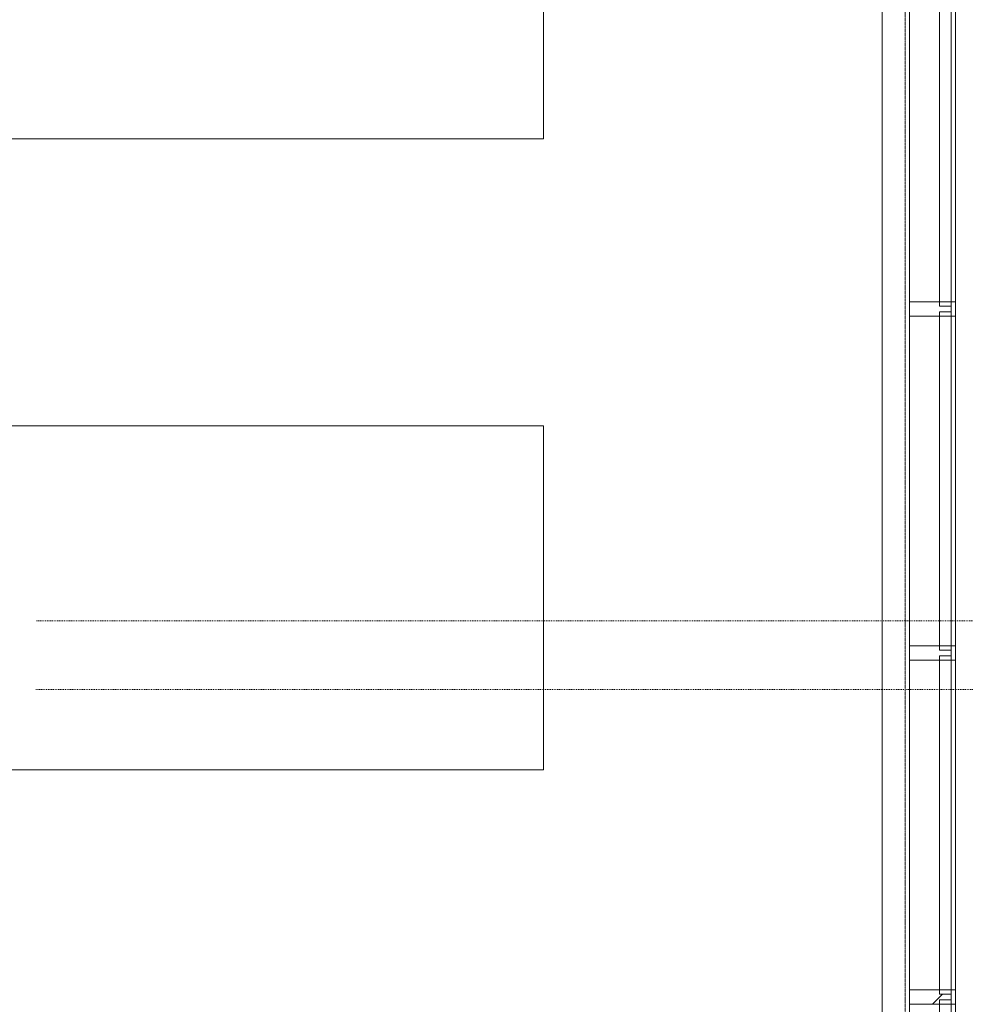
# Model space of a CAD drawing. Header units: centimetres. Extents: x 6036 to 22185, y 5782 to 11383.
# Tile 172 of 183: x 18155 to 18485, y 8240 to 8583. Entities that reach past the tile are written whole.
import ezdxf

# ---------------------------------------------------------------- set-up
doc = ezdxf.new("R2010")
doc.units = ezdxf.units.CM
doc.linetypes.add('Dash', pattern=[0.6, 0.3, -0.3])
doc.linetypes.add('Dot 1mm', pattern=[0.1, 0, -0.1])
for name, color, linetype, lineweight in [('A-AREA', 32, 'Continuous', 9), ('A-COLS-HDLN', 52, 'Dash', 9), ('A-DETL-MBND', 5, 'Continuous', 9), ('A-FLOR', 192, 'Continuous', 9), ('A-GLAZ-CURT', 52, 'Continuous', 9), ('A-GLAZ-CWMG', 51, 'Continuous', 9), ('Q-CASE', 31, 'Continuous', 9)]:
    doc.layers.add(name, color=color, linetype=linetype, lineweight=lineweight)

# ---------------------------------------------------------------- blocks, each defined once
blk = doc.blocks.new('Rectangular Mullion - B21_Zklipsem-5846331-7-02 ZestMeble')
at = {"layer": 'A-GLAZ-CWMG'}
for p, q in [((6553.85, 7460.65), (6653.45, 7518.15)), ((6554.6, 7459.35), (6654.2, 7516.85)), ((6654.2, 7516.85), (6653.45, 7518.15)), ((6656.2, 7513.38), (6654.2, 7516.85)), ((6656.2, 7513.38), (6556.61, 7455.88)), ((6661.45, 7504.29), (6656.2, 7513.38)), ((6561.86, 7446.79), (6661.45, 7504.29)), ((6553.85, 7460.65), (6554.6, 7459.35)), ((6554.6, 7459.35), (6556.61, 7455.88)), ((6556.61, 7455.88), (6561.86, 7446.79))]:
    blk.add_line(p, q, dxfattribs=at)
blk = doc.blocks.new('GEMO_WregaCentrumParterDrewno - GEMO_WregaCentrumParterDrewno-5879637-7-02 ZestMeble')
at = {"layer": 'A-COLS-HDLN', "color": 254}
for p, q in [((-12, 168), (-12, -295.15)), ((12, -295.15), (12, 168))]:
    blk.add_line(p, q, dxfattribs=at)
blk = doc.blocks.new('CUWP_ZestawSzklany - B21-OS_Szklo-2Szybowy-V314-7-02 ZestMeble')
at = {"layer": 'A-GLAZ-CURT'}
for p, q in [((59, 0), (-59, 0)), ((-59, 0), (-59, -4)), ((59, -4), (59, 0)), ((-59, -4), (59, -4))]:
    blk.add_line(p, q, dxfattribs=at)
blk = doc.blocks.new('Rectangular Mullion - B21_Zklipsem-5846330-7-02 ZestMeble')
at = {"layer": 'A-DETL-MBND'}
blk.add_line((6013.26, 8605.14), (6013.26, 8720.14), dxfattribs=at)
blk = doc.blocks.new('Rectangular Mullion - B21_Zklipsem-V319-7-02 ZestMeble')
at = {"layer": 'A-GLAZ-CWMG'}
h = blk.add_hatch(dxfattribs=at)
h.set_pattern_fill('FP_213', color=256, style=0, pattern_type=2)
h.set_pattern_definition([(225, (8482.637, 6027.758), (21.2132, -21.2132), [])])
h.paths.add_polyline_path([(2.5, 4), (1, 4), (1, 0), (2.5, 0), (2.5, -1.5), (-2.5, -1.5), (-2.5, 0), (-1, 0), (-1, 4), (-2.5, 4), (-2.5, 14.5), (2.5, 14.5)])
at = {"layer": 'A-GLAZ-CWMG', "lineweight": 18}
for p, q in [((-2.5, 4), (-2.5, 14.5)), ((-2.5, 14.5), (2.5, 14.5)), ((2.5, 14.5), (2.5, 4)), ((-1, 4), (-2.5, 4)), ((-1, 0), (-1, 4)), ((2.5, 4), (1, 4)), ((1, 4), (1, 0)), ((-2.5, -1.5), (-2.5, 0)), ((-2.5, 0), (-1, 0)), ((2.5, -1.5), (-2.5, -1.5)), ((1, 0), (2.5, 0)), ((2.5, 0), (2.5, -1.5))]:
    blk.add_line(p, q, dxfattribs=at)
blk = doc.blocks.new('Rectangular Mullion - B21_Zklipsem-V320-7-02 ZestMeble')
at = {"layer": 'A-GLAZ-CWMG'}
h = blk.add_hatch(dxfattribs=at)
h.set_pattern_fill('FP_214', color=256, style=0, pattern_type=2)
h.set_pattern_definition([(225, (8362.637, 6027.758), (21.2132, -21.2132), [])])
h.paths.add_polyline_path([(2.5, 4), (1, 4), (1, 0), (2.5, 0), (2.5, -1.5), (-2.5, -1.5), (-2.5, 0), (-1, 0), (-1, 4), (-2.5, 4), (-2.5, 14.5), (2.5, 14.5)])
at = {"layer": 'A-GLAZ-CWMG', "lineweight": 18}
for p, q in [((-2.5, 4), (-2.5, 14.5)), ((-2.5, 14.5), (2.5, 14.5)), ((2.5, 14.5), (2.5, 4)), ((-1, 4), (-2.5, 4)), ((-1, 0), (-1, 4)), ((2.5, 4), (1, 4)), ((1, 4), (1, 0)), ((-2.5, -1.5), (-2.5, 0)), ((-2.5, 0), (-1, 0)), ((2.5, -1.5), (-2.5, -1.5)), ((1, 0), (2.5, 0)), ((2.5, 0), (2.5, -1.5))]:
    blk.add_line(p, q, dxfattribs=at)
blk = doc.blocks.new('Rectangular Mullion - B21_Zklipsem-V321-7-02 ZestMeble')
at = {"layer": 'A-GLAZ-CWMG'}
h = blk.add_hatch(dxfattribs=at)
h.set_pattern_fill('FP_215', color=256, style=0, pattern_type=2)
h.set_pattern_definition([(225, (8242.637, 6027.758), (21.2132, -21.2132), [])])
h.paths.add_polyline_path([(2.5, 4), (1, 4), (1, 0), (2.5, 0), (2.5, -1.5), (-2.5, -1.5), (-2.5, 0), (-1, 0), (-1, 4), (-2.5, 4), (-2.5, 14.5), (2.5, 14.5)])
at = {"layer": 'A-GLAZ-CWMG', "lineweight": 18}
for p, q in [((-2.5, 4), (-2.5, 14.5)), ((-2.5, 14.5), (2.5, 14.5)), ((2.5, 14.5), (2.5, 4)), ((-1, 4), (-2.5, 4)), ((-1, 0), (-1, 4)), ((2.5, 4), (1, 4)), ((1, 4), (1, 0)), ((-2.5, -1.5), (-2.5, 0)), ((-2.5, 0), (-1, 0)), ((2.5, -1.5), (-2.5, -1.5)), ((1, 0), (2.5, 0)), ((2.5, 0), (2.5, -1.5))]:
    blk.add_line(p, q, dxfattribs=at)
blk = doc.blocks.new('CASE_Blat-Instance_P1 - E21-S_Blat_Instx120_ 2-8681296-7-02 ZestMeble')
at = {"layer": 'Q-CASE'}
for p, q in [((198.74, 98.1), (-46.34, 98.1)), ((-46.34, 98.1), (-46.34, -21.9)), ((-46.34, -21.9), (-46.34, 98.1)), ((-46.34, 98.1), (198.74, 98.1)), ((198.74, -21.9), (198.74, 98.1)), ((198.74, 98.1), (198.74, -21.9)), ((-46.34, -21.9), (198.74, -21.9)), ((198.74, -21.9), (-46.34, -21.9))]:
    blk.add_line(p, q, dxfattribs=at)

msp = doc.modelspace()

# ---------------------------------------------------------------- linework, layer by layer
at = {"layer": 'A-AREA', "linetype": 'Dot 1mm'}
msp.add_line((18464.07, 7893.89), (18464.07, 8853.89), dxfattribs=at)
at = {"layer": 'A-FLOR'}
for p, q in [((18456.08, 7881.52), (18456.08, 10749.89)), ((18480.08, 8485.14), (18480.08, 8480.14)), ((18480.08, 8365.14), (18480.08, 8360.14)), ((18480.08, 8245.14), (18480.08, 8240.14))]:
    msp.add_line(p, q, dxfattribs=at)

# ---------------------------------------------------------------- block references
at = {"layer": 'A-COLS-HDLN', "color": 254, "rotation": 269.9999999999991}
msp.add_blockref('GEMO_WregaCentrumParterDrewno - GEMO_WregaCentrumParterDrewno-5879637-7-02 ZestMeble', (18456.08, 8361.89), dxfattribs=at)
at = {"layer": 'A-DETL-MBND'}
for p in [(12452.32, -120), (12452.32, -240), (12452.32, -360)]:
    msp.add_blockref('Rectangular Mullion - B21_Zklipsem-5846330-7-02 ZestMeble', p, dxfattribs=at)
at = {"layer": 'A-GLAZ-CURT', "rotation": 269.9999999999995}
for p in [(18480.08, 8542.64), (18480.08, 8422.64), (18480.08, 8302.64), (18480.08, 8182.64)]:
    msp.add_blockref('CUWP_ZestawSzklany - B21-OS_Szklo-2Szybowy-V314-7-02 ZestMeble', p, dxfattribs=at)
at = {"layer": 'A-GLAZ-CWMG', "rotation": 240.0000000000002}
for p in [(15297.4, 18006.26), (15297.4, 17886.26), (15297.4, 17766.26), (15297.4, 17646.26)]:
    msp.add_blockref('Rectangular Mullion - B21_Zklipsem-5846331-7-02 ZestMeble', p, dxfattribs=at)
at = {"layer": 'A-GLAZ-CWMG', "extrusion": (0, 0, -1), "rotation": 270.0000000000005}
for name, p in [('Rectangular Mullion - B21_Zklipsem-V319-7-02 ZestMeble', (-18480.08, 8482.64)), ('Rectangular Mullion - B21_Zklipsem-V320-7-02 ZestMeble', (-18480.08, 8362.64)), ('Rectangular Mullion - B21_Zklipsem-V321-7-02 ZestMeble', (-18480.08, 8242.64))]:
    msp.add_blockref(name, p, dxfattribs=at)
at = {"layer": 'Q-CASE'}
for p in [(18139.17, 8563.79), (18139.17, 8343.79)]:
    msp.add_blockref('CASE_Blat-Instance_P1 - E21-S_Blat_Instx120_ 2-8681296-7-02 ZestMeble', p, dxfattribs=at)

doc.saveas('drawing.dxf')
